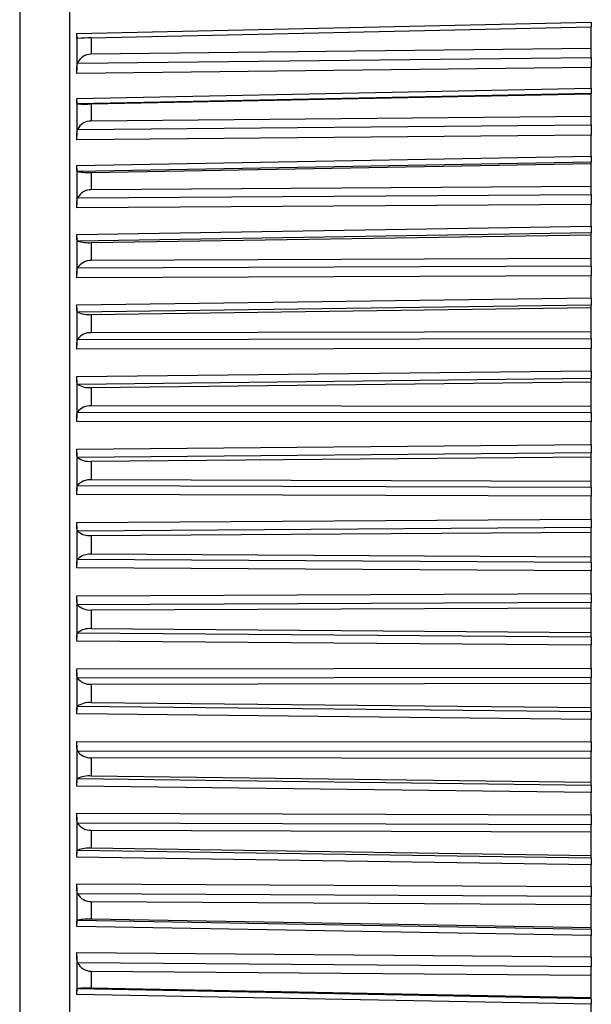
# Model space of a CAD drawing. Header units: millimetres. Extents: x -103 to 103, y 0 to 140.
# Tile 4 of 18: x -103 to -92, y 65 to 85. Entities that reach past the tile are written whole.
import ezdxf

# ---------------------------------------------------------------- set-up
doc = ezdxf.new("R2010")
doc.units = ezdxf.units.MM

msp = doc.modelspace()

# ---------------------------------------------------------------- linework, layer by layer
at = {"color": 7, "linetype": 'Continuous', "lineweight": 25}
for p, q in [((-102.401, 95.034), (-102.401, 52.768)), ((-103.4, 92.999), (-103.4, 54.802)), ((-102.25, 84.454), (-91.9, 84.683)), ((-101.96, 84.37), (-91.9, 84.593)), ((-91.9, 83.976), (-91.9, 84.593)), ((-102.25, 84.399), (-102.25, 83.722)), ((-102.234, 84.355), (-102.236, 84.355)), ((-101.96, 84.37), (-101.96, 84.039)), ((-91.9, 84.154), (-101.96, 84.039)), ((-102.234, 83.859), (-91.9, 83.976)), ((-91.9, 83.77), (-102.25, 83.652)), ((-91.9, 83.359), (-91.9, 83.77)), ((-102.25, 83.151), (-91.9, 83.359)), ((-91.9, 83.247), (-102.234, 83.039)), ((-101.96, 83.039), (-91.9, 83.241)), ((-91.9, 82.618), (-91.9, 83.247)), ((-102.25, 83.092), (-102.25, 82.391)), ((-101.96, 83.039), (-101.96, 82.696)), ((-102.234, 82.526), (-91.9, 82.618)), ((-91.9, 82.787), (-101.96, 82.696)), ((-91.9, 82.413), (-102.25, 82.32)), ((-91.9, 81.989), (-91.9, 82.413)), ((-102.25, 81.803), (-91.9, 81.989)), ((-91.9, 81.866), (-102.234, 81.679)), ((-101.96, 81.663), (-91.9, 81.844)), ((-91.9, 81.218), (-91.9, 81.866)), ((-102.25, 81.741), (-102.25, 81.019)), ((-101.96, 81.663), (-101.96, 81.31)), ((-91.9, 81.377), (-101.96, 81.31)), ((-102.234, 81.15), (-91.9, 81.218)), ((-91.9, 81.015), (-102.25, 80.947)), ((-91.9, 80.58), (-91.9, 81.015)), ((-102.25, 80.416), (-91.9, 80.58)), ((-91.9, 80.445), (-102.234, 80.28)), ((-91.9, 79.782), (-91.9, 80.445)), ((-102.25, 80.351), (-102.25, 79.612)), ((-101.96, 80.249), (-91.9, 80.409)), ((-101.96, 80.249), (-101.96, 79.888)), ((-91.9, 79.93), (-101.96, 79.888)), ((-102.234, 79.74), (-91.9, 79.782)), ((-91.9, 79.583), (-102.25, 79.54)), ((-91.9, 79.138), (-91.9, 79.583)), ((-102.25, 78.997), (-91.9, 79.138)), ((-102.25, 78.93), (-102.25, 78.178)), ((-91.9, 78.993), (-102.234, 78.851)), ((-101.96, 78.804), (-91.9, 78.942)), ((-91.9, 78.317), (-91.9, 78.993)), ((-101.96, 78.804), (-101.96, 78.437)), ((-91.9, 78.454), (-101.96, 78.437)), ((-102.234, 78.3), (-91.9, 78.317)), ((-91.9, 78.122), (-102.25, 78.105)), ((-91.9, 77.671), (-91.9, 78.122)), ((-102.25, 77.554), (-91.9, 77.671)), ((-102.25, 77.485), (-102.25, 76.722)), ((-91.9, 77.515), (-102.234, 77.398)), ((-91.9, 76.831), (-91.9, 77.515)), ((-101.96, 77.336), (-91.9, 77.45)), ((-101.96, 77.336), (-101.96, 76.963)), ((-91.9, 76.955), (-101.96, 76.963)), ((-102.234, 76.839), (-91.9, 76.831)), ((-91.9, 76.641), (-102.25, 76.65)), ((-91.9, 76.185), (-91.9, 76.641)), ((-102.25, 76.092), (-91.9, 76.185)), ((-102.25, 76.022), (-102.25, 75.253)), ((-91.9, 76.02), (-102.234, 75.927)), ((-101.96, 75.85), (-91.9, 75.941)), ((-91.9, 75.33), (-91.9, 76.02)), ((-101.96, 75.85), (-101.96, 75.475)), ((-102.234, 75.364), (-91.9, 75.33)), ((-91.9, 75.442), (-101.96, 75.475)), ((-91.9, 75.147), (-102.25, 75.181)), ((-91.9, 74.688), (-91.9, 75.147)), ((-102.25, 74.62), (-91.9, 74.688)), ((-102.25, 74.549), (-102.25, 73.777)), ((-91.9, 74.515), (-102.234, 74.447)), ((-91.9, 73.823), (-91.9, 74.515)), ((-101.96, 74.356), (-91.9, 74.421)), ((-101.96, 74.356), (-101.96, 73.979)), ((-91.9, 73.921), (-101.96, 73.979)), ((-91.9, 73.647), (-102.25, 73.706)), ((-102.234, 73.882), (-91.9, 73.823)), ((-91.9, 73.188), (-91.9, 73.647)), ((-102.25, 73.145), (-91.9, 73.188)), ((-102.25, 73.072), (-102.25, 72.302)), ((-91.9, 73.007), (-102.234, 72.964)), ((-91.9, 72.316), (-91.9, 73.007)), ((-101.96, 72.859), (-91.9, 72.9)), ((-101.96, 72.859), (-101.96, 72.482)), ((-102.234, 72.4), (-91.9, 72.316)), ((-91.9, 72.401), (-101.96, 72.482)), ((-91.9, 72.148), (-102.25, 72.232)), ((-91.9, 71.69), (-91.9, 72.148)), ((-102.25, 71.673), (-91.9, 71.69)), ((-102.25, 71.6), (-102.25, 70.835)), ((-91.9, 71.503), (-102.234, 71.486)), ((-101.96, 71.367), (-91.9, 71.383)), ((-101.96, 71.367), (-101.96, 70.993)), ((-91.9, 70.816), (-91.9, 71.503)), ((-102.234, 70.925), (-91.9, 70.816)), ((-91.9, 70.887), (-101.96, 70.993)), ((-91.9, 70.657), (-102.25, 70.766)), ((-91.9, 70.204), (-91.9, 70.657)), ((-102.25, 70.212), (-91.9, 70.204)), ((-102.25, 70.139), (-102.25, 69.382)), ((-91.9, 70.011), (-102.234, 70.019)), ((-91.9, 69.332), (-91.9, 70.011)), ((-101.96, 69.887), (-101.96, 69.517)), ((-101.96, 69.887), (-91.9, 69.879)), ((-102.234, 69.465), (-91.9, 69.332)), ((-91.9, 69.388), (-101.96, 69.517)), ((-91.9, 69.183), (-102.25, 69.315)), ((-91.9, 68.736), (-91.9, 69.183)), ((-102.25, 68.769), (-91.9, 68.736)), ((-102.25, 68.696), (-102.25, 67.952)), ((-91.9, 68.538), (-102.234, 68.571)), ((-101.96, 68.427), (-101.96, 68.063)), ((-101.96, 68.427), (-91.9, 68.394)), ((-91.9, 67.87), (-91.9, 68.538)), ((-102.234, 68.026), (-91.9, 67.87)), ((-91.9, 67.911), (-101.96, 68.063)), ((-91.9, 67.731), (-102.25, 67.887)), ((-91.9, 67.292), (-91.9, 67.731)), ((-102.25, 67.351), (-91.9, 67.292)), ((-102.25, 67.279), (-102.25, 66.55)), ((-91.9, 67.091), (-102.234, 67.149)), ((-101.96, 66.994), (-101.96, 66.638)), ((-101.96, 66.994), (-91.9, 66.936)), ((-91.9, 66.437), (-91.9, 67.091)), ((-102.234, 66.616), (-91.9, 66.437)), ((-91.9, 66.464), (-101.96, 66.638)), ((-91.9, 66.309), (-102.25, 66.488)), ((-91.9, 65.881), (-91.9, 66.309)), ((-102.25, 65.965), (-91.9, 65.881)), ((-102.25, 65.893), (-102.25, 65.185)), ((-91.9, 65.677), (-102.234, 65.76)), ((-101.96, 65.594), (-91.9, 65.512)), ((-101.96, 65.594), (-101.96, 65.248)), ((-91.9, 65.041), (-91.9, 65.677)), ((-102.234, 65.242), (-91.9, 65.041)), ((-91.9, 65.052), (-101.96, 65.248)), ((-91.9, 64.925), (-102.25, 65.125)), ((-91.9, 64.509), (-91.9, 64.925))]:
    msp.add_line(p, q, dxfattribs=at)
for centre, radius, start, end in [((-101.941, 81.558), 2.812, 90.3893, 95.9723), ((-101.965, 83.749), 0.291, 89.0611, 157.6218), ((-102.091, 87.355), 4.318, 268.0989, 271.7289), ((-101.97, 82.406), 0.29, 88.2145, 155.5805), ((-102.026, 82.893), 1.232, 260.2659, 273.0301), ((-101.974, 81.019), 0.291, 87.3567, 153.1982), ((-102.014, 80.985), 0.738, 252.6645, 274.1753), ((-101.978, 79.594), 0.294, 86.5168, 150.4358), ((-102.008, 79.345), 0.543, 245.4556, 275.0732), ((-101.983, 78.139), 0.299, 85.7302, 147.2507), ((-102.004, 77.776), 0.443, 238.7554, 275.6705), ((-101.987, 76.657), 0.307, 85.0386, 143.5977), ((-102, 76.233), 0.385, 232.6313, 275.9529), ((-101.991, 75.157), 0.32, 84.4892, 139.4315), ((-101.997, 74.703), 0.349, 227.109, 275.9375), ((-101.995, 73.641), 0.339, 84.133, 134.7104), ((-101.993, 73.183), 0.326, 222.1819, 275.6623), ((-101.999, 72.114), 0.37, 84.0201, 129.4018), ((-101.989, 71.676), 0.311, 217.8229, 275.1757), ((-102.003, 70.576), 0.419, 84.1933, 123.4907), ((-101.984, 70.187), 0.301, 213.9925, 274.529), ((-102.007, 69.019), 0.5, 84.6784, 116.99), ((-101.98, 68.722), 0.295, 210.6462, 273.7711), ((-102.012, 67.414), 0.651, 85.4734, 109.9513), ((-101.975, 67.285), 0.292, 207.7385, 272.9458), ((-102.02, 65.65), 0.99, 86.5393, 102.4731), ((-101.971, 65.884), 0.291, 205.2257, 272.0907), ((-102.048, 62.978), 2.272, 87.7975, 94.7017)]:
    msp.add_arc(centre, radius, start, end, dxfattribs=at)
for points, knots in [([(-91.9, 84.683), (-91.9, 84.674), (-91.9, 84.655), (-91.9, 84.631), (-91.9, 84.612), (-91.9, 84.599), (-91.9, 84.594), (-91.9, 84.593)], [0, 0, 0, 0, 0.224979, 0.44995, 0.67492, 0.89989, 1, 1, 1, 1]), ([(-102.241, 84.356), (-102.243, 84.356), (-102.245, 84.358), (-102.246, 84.361), (-102.247, 84.363), (-102.248, 84.366), (-102.249, 84.37), (-102.249, 84.374), (-102.25, 84.378), (-102.25, 84.383), (-102.25, 84.388), (-102.25, 84.394), (-102.25, 84.4), (-102.25, 84.407), (-102.25, 84.414), (-102.25, 84.421), (-102.25, 84.431), (-102.25, 84.442), (-102.25, 84.454)], [0.0000302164, 0.0000302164, 0.0000302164, 0.0000302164, 0.0000598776, 0.0000598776, 0.0000598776, 0.0000895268, 0.0000895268, 0.0000895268, 0.0001191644, 0.0001191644, 0.0001191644, 0.000148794, 0.000148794, 0.000148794, 0.00017842, 0.00017842, 0.00017842, 0.0002196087, 0.0002196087, 0.0002196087, 0.0002196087]), ([(-102.25, 83.652), (-102.25, 83.662), (-102.25, 83.672), (-102.25, 83.683), (-102.25, 83.693), (-102.25, 83.704), (-102.25, 83.715), (-102.25, 83.726), (-102.25, 83.737), (-102.25, 83.748), (-102.25, 83.758), (-102.249, 83.769), (-102.249, 83.779), (-102.248, 83.79), (-102.247, 83.799), (-102.246, 83.809), (-102.245, 83.818), (-102.243, 83.827), (-102.241, 83.835), (-102.239, 83.844), (-102.237, 83.852), (-102.234, 83.859)], [0, 0, 0, 0, 0.0000330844, 0.0000330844, 0.0000330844, 0.0000661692, 0.0000661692, 0.0000661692, 0.0000989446, 0.0000989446, 0.0000989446, 0.0001308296, 0.0001308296, 0.0001308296, 0.000161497, 0.000161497, 0.000161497, 0.0001901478, 0.0001901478, 0.0001901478, 0.0002195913, 0.0002195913, 0.0002195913, 0.0002195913]), ([(-91.9, 83.976), (-91.9, 83.967), (-91.9, 83.957), (-91.9, 83.947), (-91.9, 83.937), (-91.9, 83.927), (-91.9, 83.916), (-91.9, 83.906), (-91.9, 83.895), (-91.9, 83.884), (-91.9, 83.873), (-91.9, 83.862), (-91.9, 83.851), (-91.9, 83.845), (-91.9, 83.84), (-91.9, 83.834), (-91.9, 83.823), (-91.9, 83.812), (-91.9, 83.801), (-91.9, 83.791), (-91.9, 83.78), (-91.9, 83.77)], [0, 0, 0, 0, 0.0000332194, 0.0000332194, 0.0000332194, 0.0000664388, 0.0000664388, 0.0000664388, 0.0000996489, 0.0000996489, 0.0000996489, 0.000132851, 0.000132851, 0.000132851, 0.0001493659, 0.0001493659, 0.0001493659, 0.0001828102, 0.0001828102, 0.0001828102, 0.0002172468, 0.0002172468, 0.0002172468, 0.0002172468]), ([(-91.9, 83.359), (-91.9, 83.349), (-91.9, 83.34), (-91.9, 83.331), (-91.9, 83.322), (-91.9, 83.313), (-91.9, 83.305), (-91.9, 83.298), (-91.9, 83.29), (-91.9, 83.284), (-91.9, 83.278), (-91.9, 83.272), (-91.9, 83.267), (-91.9, 83.265), (-91.9, 83.263), (-91.9, 83.261), (-91.9, 83.257), (-91.9, 83.253), (-91.9, 83.251), (-91.9, 83.249), (-91.9, 83.248), (-91.9, 83.247)], [0, 0, 0, 0, 0.0000331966, 0.0000331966, 0.0000331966, 0.0000663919, 0.0000663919, 0.0000663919, 0.0000995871, 0.0000995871, 0.0000995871, 0.0001327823, 0.0001327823, 0.0001327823, 0.0001492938, 0.0001492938, 0.0001492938, 0.0001827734, 0.0001827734, 0.0001827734, 0.0002172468, 0.0002172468, 0.0002172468, 0.0002172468]), ([(-102.234, 83.039), (-102.237, 83.039), (-102.239, 83.04), (-102.241, 83.042), (-102.243, 83.043), (-102.245, 83.046), (-102.246, 83.049), (-102.247, 83.052), (-102.248, 83.056), (-102.249, 83.06), (-102.249, 83.064), (-102.25, 83.07), (-102.25, 83.075), (-102.25, 83.081), (-102.25, 83.087), (-102.25, 83.094), (-102.25, 83.101), (-102.25, 83.108), (-102.25, 83.116), (-102.25, 83.127), (-102.25, 83.139), (-102.25, 83.151)], [0, 0, 0, 0, 0.0000302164, 0.0000302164, 0.0000302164, 0.0000598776, 0.0000598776, 0.0000598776, 0.0000895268, 0.0000895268, 0.0000895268, 0.0001191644, 0.0001191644, 0.0001191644, 0.000148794, 0.000148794, 0.000148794, 0.00017842, 0.00017842, 0.00017842, 0.0002196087, 0.0002196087, 0.0002196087, 0.0002196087]), ([(-91.9, 82.618), (-91.9, 82.61), (-91.9, 82.6), (-91.9, 82.591), (-91.9, 82.581), (-91.9, 82.571), (-91.9, 82.561), (-91.9, 82.55), (-91.9, 82.539), (-91.9, 82.528), (-91.9, 82.518), (-91.9, 82.507), (-91.9, 82.495), (-91.9, 82.49), (-91.9, 82.484), (-91.9, 82.479), (-91.9, 82.468), (-91.9, 82.457), (-91.9, 82.446), (-91.9, 82.435), (-91.9, 82.424), (-91.9, 82.413)], [0, 0, 0, 0, 0.0000332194, 0.0000332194, 0.0000332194, 0.0000664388, 0.0000664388, 0.0000664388, 0.0000996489, 0.0000996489, 0.0000996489, 0.000132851, 0.000132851, 0.000132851, 0.0001493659, 0.0001493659, 0.0001493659, 0.0001828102, 0.0001828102, 0.0001828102, 0.0002172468, 0.0002172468, 0.0002172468, 0.0002172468]), ([(-102.25, 82.32), (-102.25, 82.33), (-102.25, 82.341), (-102.25, 82.352), (-102.25, 82.362), (-102.25, 82.373), (-102.25, 82.384), (-102.25, 82.395), (-102.25, 82.406), (-102.25, 82.417), (-102.25, 82.428), (-102.249, 82.438), (-102.249, 82.448), (-102.248, 82.458), (-102.247, 82.468), (-102.246, 82.477), (-102.245, 82.486), (-102.243, 82.495), (-102.241, 82.503), (-102.239, 82.511), (-102.237, 82.519), (-102.234, 82.526)], [0, 0, 0, 0, 0.0000330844, 0.0000330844, 0.0000330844, 0.0000661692, 0.0000661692, 0.0000661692, 0.0000989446, 0.0000989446, 0.0000989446, 0.0001308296, 0.0001308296, 0.0001308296, 0.000161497, 0.000161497, 0.000161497, 0.0001901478, 0.0001901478, 0.0001901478, 0.0002195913, 0.0002195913, 0.0002195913, 0.0002195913]), ([(-91.9, 81.989), (-91.9, 81.979), (-91.9, 81.969), (-91.9, 81.96), (-91.9, 81.95), (-91.9, 81.941), (-91.9, 81.933), (-91.9, 81.925), (-91.9, 81.917), (-91.9, 81.91), (-91.9, 81.903), (-91.9, 81.897), (-91.9, 81.891), (-91.9, 81.888), (-91.9, 81.886), (-91.9, 81.883), (-91.9, 81.879), (-91.9, 81.875), (-91.9, 81.872), (-91.9, 81.869), (-91.9, 81.867), (-91.9, 81.866)], [0, 0, 0, 0, 0.0000331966, 0.0000331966, 0.0000331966, 0.0000663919, 0.0000663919, 0.0000663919, 0.0000995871, 0.0000995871, 0.0000995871, 0.0001327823, 0.0001327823, 0.0001327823, 0.0001492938, 0.0001492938, 0.0001492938, 0.0001827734, 0.0001827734, 0.0001827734, 0.0002172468, 0.0002172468, 0.0002172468, 0.0002172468]), ([(-102.234, 81.679), (-102.237, 81.68), (-102.239, 81.681), (-102.241, 81.683), (-102.243, 81.686), (-102.245, 81.689), (-102.246, 81.692), (-102.247, 81.696), (-102.248, 81.701), (-102.249, 81.706), (-102.249, 81.711), (-102.25, 81.716), (-102.25, 81.723), (-102.25, 81.729), (-102.25, 81.736), (-102.25, 81.743), (-102.25, 81.75), (-102.25, 81.758), (-102.25, 81.766), (-102.25, 81.778), (-102.25, 81.79), (-102.25, 81.803)], [0, 0, 0, 0, 0.0000302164, 0.0000302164, 0.0000302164, 0.0000598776, 0.0000598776, 0.0000598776, 0.0000895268, 0.0000895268, 0.0000895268, 0.0001191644, 0.0001191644, 0.0001191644, 0.000148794, 0.000148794, 0.000148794, 0.00017842, 0.00017842, 0.00017842, 0.0002196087, 0.0002196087, 0.0002196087, 0.0002196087]), ([(-102.25, 80.947), (-102.25, 80.958), (-102.25, 80.968), (-102.25, 80.979), (-102.25, 80.99), (-102.25, 81.001), (-102.25, 81.012), (-102.25, 81.023), (-102.25, 81.034), (-102.25, 81.045), (-102.25, 81.055), (-102.249, 81.066), (-102.249, 81.076), (-102.248, 81.086), (-102.247, 81.095), (-102.246, 81.104), (-102.245, 81.112), (-102.243, 81.121), (-102.241, 81.128), (-102.239, 81.136), (-102.237, 81.144), (-102.234, 81.15)], [0, 0, 0, 0, 0.0000330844, 0.0000330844, 0.0000330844, 0.0000661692, 0.0000661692, 0.0000661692, 0.0000989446, 0.0000989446, 0.0000989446, 0.0001308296, 0.0001308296, 0.0001308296, 0.000161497, 0.000161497, 0.000161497, 0.0001901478, 0.0001901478, 0.0001901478, 0.0002195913, 0.0002195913, 0.0002195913, 0.0002195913]), ([(-91.9, 80.58), (-91.9, 80.57), (-91.9, 80.559), (-91.9, 80.549), (-91.9, 80.54), (-91.9, 80.53), (-91.9, 80.521), (-91.9, 80.513), (-91.9, 80.504), (-91.9, 80.497), (-91.9, 80.489), (-91.9, 80.482), (-91.9, 80.476), (-91.9, 80.473), (-91.9, 80.47), (-91.9, 80.467), (-91.9, 80.462), (-91.9, 80.457), (-91.9, 80.454), (-91.9, 80.45), (-91.9, 80.447), (-91.9, 80.445)], [0, 0, 0, 0, 0.0000331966, 0.0000331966, 0.0000331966, 0.0000663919, 0.0000663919, 0.0000663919, 0.0000995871, 0.0000995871, 0.0000995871, 0.0001327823, 0.0001327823, 0.0001327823, 0.0001492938, 0.0001492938, 0.0001492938, 0.0001827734, 0.0001827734, 0.0001827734, 0.0002172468, 0.0002172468, 0.0002172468, 0.0002172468]), ([(-102.234, 80.28), (-102.237, 80.282), (-102.239, 80.284), (-102.241, 80.287), (-102.243, 80.29), (-102.245, 80.294), (-102.246, 80.298), (-102.247, 80.302), (-102.248, 80.307), (-102.249, 80.313), (-102.249, 80.319), (-102.25, 80.325), (-102.25, 80.332), (-102.25, 80.338), (-102.25, 80.346), (-102.25, 80.354), (-102.25, 80.361), (-102.25, 80.37), (-102.25, 80.378), (-102.25, 80.39), (-102.25, 80.403), (-102.25, 80.416)], [0, 0, 0, 0, 0.0000302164, 0.0000302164, 0.0000302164, 0.0000598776, 0.0000598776, 0.0000598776, 0.0000895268, 0.0000895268, 0.0000895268, 0.0001191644, 0.0001191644, 0.0001191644, 0.000148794, 0.000148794, 0.000148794, 0.00017842, 0.00017842, 0.00017842, 0.0002196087, 0.0002196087, 0.0002196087, 0.0002196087]), ([(-102.25, 79.54), (-102.25, 79.55), (-102.25, 79.561), (-102.25, 79.572), (-102.25, 79.583), (-102.25, 79.594), (-102.25, 79.605), (-102.25, 79.616), (-102.25, 79.627), (-102.25, 79.638), (-102.25, 79.648), (-102.249, 79.658), (-102.249, 79.668), (-102.248, 79.678), (-102.247, 79.687), (-102.246, 79.696), (-102.245, 79.704), (-102.243, 79.711), (-102.241, 79.719), (-102.239, 79.726), (-102.237, 79.733), (-102.234, 79.74)], [0, 0, 0, 0, 0.0000330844, 0.0000330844, 0.0000330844, 0.0000661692, 0.0000661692, 0.0000661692, 0.0000989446, 0.0000989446, 0.0000989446, 0.0001308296, 0.0001308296, 0.0001308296, 0.000161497, 0.000161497, 0.000161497, 0.0001901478, 0.0001901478, 0.0001901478, 0.0002195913, 0.0002195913, 0.0002195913, 0.0002195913]), ([(-91.9, 79.782), (-91.9, 79.774), (-91.9, 79.766), (-91.9, 79.757), (-91.9, 79.748), (-91.9, 79.739), (-91.9, 79.729), (-91.9, 79.719), (-91.9, 79.709), (-91.9, 79.699), (-91.9, 79.688), (-91.9, 79.677), (-91.9, 79.666), (-91.9, 79.661), (-91.9, 79.655), (-91.9, 79.65), (-91.9, 79.639), (-91.9, 79.628), (-91.9, 79.616), (-91.9, 79.605), (-91.9, 79.594), (-91.9, 79.583)], [0, 0, 0, 0, 0.0000332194, 0.0000332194, 0.0000332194, 0.0000664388, 0.0000664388, 0.0000664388, 0.0000996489, 0.0000996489, 0.0000996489, 0.000132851, 0.000132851, 0.000132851, 0.0001493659, 0.0001493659, 0.0001493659, 0.0001828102, 0.0001828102, 0.0001828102, 0.0002172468, 0.0002172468, 0.0002172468, 0.0002172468]), ([(-102.234, 78.851), (-102.237, 78.853), (-102.239, 78.856), (-102.241, 78.86), (-102.243, 78.863), (-102.245, 78.868), (-102.246, 78.873), (-102.247, 78.878), (-102.248, 78.883), (-102.249, 78.889), (-102.249, 78.896), (-102.25, 78.902), (-102.25, 78.91), (-102.25, 78.917), (-102.25, 78.925), (-102.25, 78.933), (-102.25, 78.941), (-102.25, 78.95), (-102.25, 78.958), (-102.25, 78.971), (-102.25, 78.984), (-102.25, 78.997)], [0, 0, 0, 0, 0.0000302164, 0.0000302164, 0.0000302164, 0.0000598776, 0.0000598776, 0.0000598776, 0.0000895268, 0.0000895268, 0.0000895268, 0.0001191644, 0.0001191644, 0.0001191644, 0.000148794, 0.000148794, 0.000148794, 0.00017842, 0.00017842, 0.00017842, 0.0002196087, 0.0002196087, 0.0002196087, 0.0002196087]), ([(-102.25, 78.105), (-102.25, 78.116), (-102.25, 78.127), (-102.25, 78.138), (-102.25, 78.149), (-102.25, 78.16), (-102.25, 78.171), (-102.25, 78.182), (-102.25, 78.192), (-102.25, 78.203), (-102.25, 78.213), (-102.249, 78.223), (-102.249, 78.233), (-102.248, 78.242), (-102.247, 78.251), (-102.246, 78.259), (-102.245, 78.267), (-102.243, 78.274), (-102.241, 78.281), (-102.239, 78.288), (-102.237, 78.294), (-102.234, 78.3)], [0, 0, 0, 0, 0.0000330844, 0.0000330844, 0.0000330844, 0.0000661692, 0.0000661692, 0.0000661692, 0.0000989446, 0.0000989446, 0.0000989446, 0.0001308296, 0.0001308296, 0.0001308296, 0.000161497, 0.000161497, 0.000161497, 0.0001901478, 0.0001901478, 0.0001901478, 0.0002195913, 0.0002195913, 0.0002195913, 0.0002195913]), ([(-91.9, 78.317), (-91.9, 78.31), (-91.9, 78.302), (-91.9, 78.294), (-91.9, 78.286), (-91.9, 78.277), (-91.9, 78.267), (-91.9, 78.258), (-91.9, 78.248), (-91.9, 78.238), (-91.9, 78.228), (-91.9, 78.217), (-91.9, 78.206), (-91.9, 78.201), (-91.9, 78.195), (-91.9, 78.19), (-91.9, 78.179), (-91.9, 78.168), (-91.9, 78.157), (-91.9, 78.145), (-91.9, 78.134), (-91.9, 78.122)], [0, 0, 0, 0, 0.0000332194, 0.0000332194, 0.0000332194, 0.0000664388, 0.0000664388, 0.0000664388, 0.0000996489, 0.0000996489, 0.0000996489, 0.000132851, 0.000132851, 0.000132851, 0.0001493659, 0.0001493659, 0.0001493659, 0.0001828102, 0.0001828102, 0.0001828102, 0.0002172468, 0.0002172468, 0.0002172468, 0.0002172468]), ([(-91.9, 77.671), (-91.9, 77.66), (-91.9, 77.649), (-91.9, 77.639), (-91.9, 77.628), (-91.9, 77.618), (-91.9, 77.609), (-91.9, 77.599), (-91.9, 77.59), (-91.9, 77.581), (-91.9, 77.572), (-91.9, 77.564), (-91.9, 77.557), (-91.9, 77.553), (-91.9, 77.55), (-91.9, 77.546), (-91.9, 77.54), (-91.9, 77.534), (-91.9, 77.529), (-91.9, 77.523), (-91.9, 77.519), (-91.9, 77.515)], [0, 0, 0, 0, 0.0000331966, 0.0000331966, 0.0000331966, 0.0000663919, 0.0000663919, 0.0000663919, 0.0000995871, 0.0000995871, 0.0000995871, 0.0001327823, 0.0001327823, 0.0001327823, 0.0001492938, 0.0001492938, 0.0001492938, 0.0001827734, 0.0001827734, 0.0001827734, 0.0002172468, 0.0002172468, 0.0002172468, 0.0002172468]), ([(-102.234, 77.398), (-102.237, 77.401), (-102.239, 77.404), (-102.241, 77.408), (-102.243, 77.413), (-102.245, 77.417), (-102.246, 77.423), (-102.247, 77.429), (-102.248, 77.435), (-102.249, 77.441), (-102.249, 77.448), (-102.25, 77.455), (-102.25, 77.463), (-102.25, 77.471), (-102.25, 77.479), (-102.25, 77.487), (-102.25, 77.496), (-102.25, 77.505), (-102.25, 77.514), (-102.25, 77.527), (-102.25, 77.54), (-102.25, 77.554)], [0, 0, 0, 0, 0.0000302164, 0.0000302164, 0.0000302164, 0.0000598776, 0.0000598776, 0.0000598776, 0.0000895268, 0.0000895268, 0.0000895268, 0.0001191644, 0.0001191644, 0.0001191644, 0.000148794, 0.000148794, 0.000148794, 0.00017842, 0.00017842, 0.00017842, 0.0002196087, 0.0002196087, 0.0002196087, 0.0002196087]), ([(-102.25, 76.65), (-102.25, 76.661), (-102.25, 76.672), (-102.25, 76.683), (-102.25, 76.694), (-102.25, 76.705), (-102.25, 76.716), (-102.25, 76.726), (-102.25, 76.737), (-102.25, 76.747), (-102.25, 76.757), (-102.249, 76.767), (-102.249, 76.776), (-102.248, 76.785), (-102.247, 76.793), (-102.246, 76.801), (-102.245, 76.808), (-102.243, 76.815), (-102.241, 76.822), (-102.239, 76.828), (-102.237, 76.834), (-102.234, 76.839)], [0, 0, 0, 0, 0.0000330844, 0.0000330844, 0.0000330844, 0.0000661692, 0.0000661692, 0.0000661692, 0.0000989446, 0.0000989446, 0.0000989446, 0.0001308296, 0.0001308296, 0.0001308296, 0.000161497, 0.000161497, 0.000161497, 0.0001901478, 0.0001901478, 0.0001901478, 0.0002195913, 0.0002195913, 0.0002195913, 0.0002195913]), ([(-91.9, 76.831), (-91.9, 76.824), (-91.9, 76.817), (-91.9, 76.81), (-91.9, 76.802), (-91.9, 76.793), (-91.9, 76.784), (-91.9, 76.775), (-91.9, 76.766), (-91.9, 76.756), (-91.9, 76.746), (-91.9, 76.736), (-91.9, 76.725), (-91.9, 76.72), (-91.9, 76.714), (-91.9, 76.709), (-91.9, 76.698), (-91.9, 76.687), (-91.9, 76.676), (-91.9, 76.664), (-91.9, 76.653), (-91.9, 76.641)], [0, 0, 0, 0, 0.0000332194, 0.0000332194, 0.0000332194, 0.0000664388, 0.0000664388, 0.0000664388, 0.0000996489, 0.0000996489, 0.0000996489, 0.000132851, 0.000132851, 0.000132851, 0.0001493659, 0.0001493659, 0.0001493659, 0.0001828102, 0.0001828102, 0.0001828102, 0.0002172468, 0.0002172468, 0.0002172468, 0.0002172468]), ([(-102.234, 75.927), (-102.237, 75.931), (-102.239, 75.935), (-102.241, 75.94), (-102.243, 75.945), (-102.245, 75.95), (-102.246, 75.956), (-102.247, 75.962), (-102.248, 75.969), (-102.249, 75.976), (-102.249, 75.983), (-102.25, 75.991), (-102.25, 75.999), (-102.25, 76.007), (-102.25, 76.016), (-102.25, 76.025), (-102.25, 76.033), (-102.25, 76.043), (-102.25, 76.052), (-102.25, 76.065), (-102.25, 76.079), (-102.25, 76.092)], [0, 0, 0, 0, 0.0000302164, 0.0000302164, 0.0000302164, 0.0000598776, 0.0000598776, 0.0000598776, 0.0000895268, 0.0000895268, 0.0000895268, 0.0001191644, 0.0001191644, 0.0001191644, 0.000148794, 0.000148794, 0.000148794, 0.00017842, 0.00017842, 0.00017842, 0.0002196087, 0.0002196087, 0.0002196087, 0.0002196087]), ([(-91.9, 76.185), (-91.9, 76.174), (-91.9, 76.163), (-91.9, 76.153), (-91.9, 76.142), (-91.9, 76.131), (-91.9, 76.121), (-91.9, 76.111), (-91.9, 76.102), (-91.9, 76.093), (-91.9, 76.084), (-91.9, 76.075), (-91.9, 76.067), (-91.9, 76.063), (-91.9, 76.059), (-91.9, 76.056), (-91.9, 76.048), (-91.9, 76.042), (-91.9, 76.036), (-91.9, 76.03), (-91.9, 76.025), (-91.9, 76.02)], [0, 0, 0, 0, 0.0000331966, 0.0000331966, 0.0000331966, 0.0000663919, 0.0000663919, 0.0000663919, 0.0000995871, 0.0000995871, 0.0000995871, 0.0001327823, 0.0001327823, 0.0001327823, 0.0001492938, 0.0001492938, 0.0001492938, 0.0001827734, 0.0001827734, 0.0001827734, 0.0002172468, 0.0002172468, 0.0002172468, 0.0002172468]), ([(-102.25, 75.181), (-102.25, 75.192), (-102.25, 75.203), (-102.25, 75.214), (-102.25, 75.225), (-102.25, 75.236), (-102.25, 75.247), (-102.25, 75.257), (-102.25, 75.267), (-102.25, 75.277), (-102.25, 75.287), (-102.249, 75.296), (-102.249, 75.305), (-102.248, 75.313), (-102.247, 75.321), (-102.246, 75.329), (-102.245, 75.336), (-102.243, 75.342), (-102.241, 75.348), (-102.239, 75.354), (-102.237, 75.36), (-102.234, 75.364)], [0, 0, 0, 0, 0.0000330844, 0.0000330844, 0.0000330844, 0.0000661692, 0.0000661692, 0.0000661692, 0.0000989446, 0.0000989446, 0.0000989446, 0.0001308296, 0.0001308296, 0.0001308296, 0.000161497, 0.000161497, 0.000161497, 0.0001901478, 0.0001901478, 0.0001901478, 0.0002195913, 0.0002195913, 0.0002195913, 0.0002195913]), ([(-91.9, 75.33), (-91.9, 75.325), (-91.9, 75.318), (-91.9, 75.311), (-91.9, 75.304), (-91.9, 75.296), (-91.9, 75.287), (-91.9, 75.279), (-91.9, 75.27), (-91.9, 75.26), (-91.9, 75.251), (-91.9, 75.241), (-91.9, 75.23), (-91.9, 75.225), (-91.9, 75.22), (-91.9, 75.214), (-91.9, 75.204), (-91.9, 75.193), (-91.9, 75.182), (-91.9, 75.17), (-91.9, 75.159), (-91.9, 75.147)], [0, 0, 0, 0, 0.0000332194, 0.0000332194, 0.0000332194, 0.0000664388, 0.0000664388, 0.0000664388, 0.0000996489, 0.0000996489, 0.0000996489, 0.000132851, 0.000132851, 0.000132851, 0.0001493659, 0.0001493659, 0.0001493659, 0.0001828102, 0.0001828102, 0.0001828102, 0.0002172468, 0.0002172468, 0.0002172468, 0.0002172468]), ([(-91.9, 74.688), (-91.9, 74.677), (-91.9, 74.666), (-91.9, 74.655), (-91.9, 74.645), (-91.9, 74.634), (-91.9, 74.624), (-91.9, 74.613), (-91.9, 74.603), (-91.9, 74.594), (-91.9, 74.584), (-91.9, 74.575), (-91.9, 74.567), (-91.9, 74.562), (-91.9, 74.558), (-91.9, 74.554), (-91.9, 74.547), (-91.9, 74.539), (-91.9, 74.533), (-91.9, 74.526), (-91.9, 74.52), (-91.9, 74.515)], [0, 0, 0, 0, 0.0000331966, 0.0000331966, 0.0000331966, 0.0000663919, 0.0000663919, 0.0000663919, 0.0000995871, 0.0000995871, 0.0000995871, 0.0001327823, 0.0001327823, 0.0001327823, 0.0001492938, 0.0001492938, 0.0001492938, 0.0001827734, 0.0001827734, 0.0001827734, 0.0002172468, 0.0002172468, 0.0002172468, 0.0002172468]), ([(-102.234, 74.447), (-102.237, 74.451), (-102.239, 74.456), (-102.241, 74.461), (-102.243, 74.467), (-102.245, 74.473), (-102.246, 74.479), (-102.247, 74.486), (-102.248, 74.493), (-102.249, 74.501), (-102.249, 74.508), (-102.25, 74.516), (-102.25, 74.525), (-102.25, 74.533), (-102.25, 74.542), (-102.25, 74.551), (-102.25, 74.561), (-102.25, 74.57), (-102.25, 74.58), (-102.25, 74.593), (-102.25, 74.607), (-102.25, 74.62)], [0, 0, 0, 0, 0.0000302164, 0.0000302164, 0.0000302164, 0.0000598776, 0.0000598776, 0.0000598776, 0.0000895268, 0.0000895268, 0.0000895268, 0.0001191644, 0.0001191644, 0.0001191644, 0.000148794, 0.000148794, 0.000148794, 0.00017842, 0.00017842, 0.00017842, 0.0002196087, 0.0002196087, 0.0002196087, 0.0002196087]), ([(-102.25, 73.706), (-102.25, 73.717), (-102.25, 73.728), (-102.25, 73.739), (-102.25, 73.75), (-102.25, 73.761), (-102.25, 73.771), (-102.25, 73.781), (-102.25, 73.791), (-102.25, 73.801), (-102.25, 73.81), (-102.249, 73.819), (-102.249, 73.827), (-102.248, 73.835), (-102.247, 73.843), (-102.246, 73.85), (-102.245, 73.856), (-102.243, 73.862), (-102.241, 73.868), (-102.239, 73.873), (-102.237, 73.878), (-102.234, 73.882)], [0, 0, 0, 0, 0.0000330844, 0.0000330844, 0.0000330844, 0.0000661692, 0.0000661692, 0.0000661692, 0.0000989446, 0.0000989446, 0.0000989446, 0.0001308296, 0.0001308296, 0.0001308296, 0.000161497, 0.000161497, 0.000161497, 0.0001901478, 0.0001901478, 0.0001901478, 0.0002195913, 0.0002195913, 0.0002195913, 0.0002195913]), ([(-91.9, 73.823), (-91.9, 73.818), (-91.9, 73.812), (-91.9, 73.805), (-91.9, 73.799), (-91.9, 73.791), (-91.9, 73.783), (-91.9, 73.775), (-91.9, 73.767), (-91.9, 73.758), (-91.9, 73.749), (-91.9, 73.739), (-91.9, 73.729), (-91.9, 73.724), (-91.9, 73.719), (-91.9, 73.714), (-91.9, 73.703), (-91.9, 73.692), (-91.9, 73.681), (-91.9, 73.67), (-91.9, 73.658), (-91.9, 73.647)], [0, 0, 0, 0, 0.0000332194, 0.0000332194, 0.0000332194, 0.0000664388, 0.0000664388, 0.0000664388, 0.0000996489, 0.0000996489, 0.0000996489, 0.000132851, 0.000132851, 0.000132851, 0.0001493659, 0.0001493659, 0.0001493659, 0.0001828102, 0.0001828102, 0.0001828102, 0.0002172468, 0.0002172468, 0.0002172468, 0.0002172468]), ([(-102.234, 72.964), (-102.237, 72.969), (-102.239, 72.974), (-102.241, 72.98), (-102.243, 72.986), (-102.245, 72.993), (-102.246, 73), (-102.247, 73.007), (-102.248, 73.014), (-102.249, 73.022), (-102.249, 73.03), (-102.25, 73.039), (-102.25, 73.048), (-102.25, 73.057), (-102.25, 73.066), (-102.25, 73.075), (-102.25, 73.085), (-102.25, 73.094), (-102.25, 73.104), (-102.25, 73.117), (-102.25, 73.131), (-102.25, 73.145)], [0, 0, 0, 0, 0.0000302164, 0.0000302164, 0.0000302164, 0.0000598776, 0.0000598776, 0.0000598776, 0.0000895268, 0.0000895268, 0.0000895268, 0.0001191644, 0.0001191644, 0.0001191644, 0.000148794, 0.000148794, 0.000148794, 0.00017842, 0.00017842, 0.00017842, 0.0002196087, 0.0002196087, 0.0002196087, 0.0002196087]), ([(-91.9, 73.188), (-91.9, 73.177), (-91.9, 73.165), (-91.9, 73.154), (-91.9, 73.144), (-91.9, 73.133), (-91.9, 73.122), (-91.9, 73.111), (-91.9, 73.101), (-91.9, 73.091), (-91.9, 73.081), (-91.9, 73.072), (-91.9, 73.063), (-91.9, 73.058), (-91.9, 73.054), (-91.9, 73.05), (-91.9, 73.042), (-91.9, 73.034), (-91.9, 73.027), (-91.9, 73.019), (-91.9, 73.013), (-91.9, 73.007)], [0, 0, 0, 0, 0.0000331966, 0.0000331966, 0.0000331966, 0.0000663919, 0.0000663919, 0.0000663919, 0.0000995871, 0.0000995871, 0.0000995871, 0.0001327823, 0.0001327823, 0.0001327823, 0.0001492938, 0.0001492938, 0.0001492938, 0.0001827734, 0.0001827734, 0.0001827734, 0.0002172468, 0.0002172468, 0.0002172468, 0.0002172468]), ([(-102.25, 72.232), (-102.25, 72.243), (-102.25, 72.254), (-102.25, 72.265), (-102.25, 72.275), (-102.25, 72.286), (-102.25, 72.296), (-102.25, 72.306), (-102.25, 72.316), (-102.25, 72.325), (-102.25, 72.334), (-102.249, 72.342), (-102.249, 72.35), (-102.248, 72.358), (-102.247, 72.365), (-102.246, 72.371), (-102.245, 72.377), (-102.243, 72.382), (-102.241, 72.387), (-102.239, 72.392), (-102.237, 72.396), (-102.234, 72.4)], [0, 0, 0, 0, 0.0000330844, 0.0000330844, 0.0000330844, 0.0000661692, 0.0000661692, 0.0000661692, 0.0000989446, 0.0000989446, 0.0000989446, 0.0001308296, 0.0001308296, 0.0001308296, 0.000161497, 0.000161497, 0.000161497, 0.0001901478, 0.0001901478, 0.0001901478, 0.0002195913, 0.0002195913, 0.0002195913, 0.0002195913]), ([(-91.9, 72.316), (-91.9, 72.311), (-91.9, 72.306), (-91.9, 72.3), (-91.9, 72.294), (-91.9, 72.288), (-91.9, 72.28), (-91.9, 72.273), (-91.9, 72.265), (-91.9, 72.256), (-91.9, 72.247), (-91.9, 72.238), (-91.9, 72.228), (-91.9, 72.223), (-91.9, 72.218), (-91.9, 72.213), (-91.9, 72.203), (-91.9, 72.193), (-91.9, 72.182), (-91.9, 72.171), (-91.9, 72.159), (-91.9, 72.148)], [0, 0, 0, 0, 0.0000332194, 0.0000332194, 0.0000332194, 0.0000664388, 0.0000664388, 0.0000664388, 0.0000996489, 0.0000996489, 0.0000996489, 0.000132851, 0.000132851, 0.000132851, 0.0001493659, 0.0001493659, 0.0001493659, 0.0001828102, 0.0001828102, 0.0001828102, 0.0002172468, 0.0002172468, 0.0002172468, 0.0002172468]), ([(-102.234, 71.486), (-102.237, 71.491), (-102.239, 71.497), (-102.241, 71.503), (-102.243, 71.51), (-102.245, 71.517), (-102.246, 71.524), (-102.247, 71.532), (-102.248, 71.54), (-102.249, 71.548), (-102.249, 71.557), (-102.25, 71.566), (-102.25, 71.575), (-102.25, 71.584), (-102.25, 71.593), (-102.25, 71.603), (-102.25, 71.612), (-102.25, 71.622), (-102.25, 71.632), (-102.25, 71.646), (-102.25, 71.66), (-102.25, 71.673)], [0, 0, 0, 0, 0.0000302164, 0.0000302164, 0.0000302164, 0.0000598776, 0.0000598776, 0.0000598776, 0.0000895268, 0.0000895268, 0.0000895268, 0.0001191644, 0.0001191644, 0.0001191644, 0.000148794, 0.000148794, 0.000148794, 0.00017842, 0.00017842, 0.00017842, 0.0002196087, 0.0002196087, 0.0002196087, 0.0002196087]), ([(-91.9, 71.69), (-91.9, 71.679), (-91.9, 71.668), (-91.9, 71.657), (-91.9, 71.646), (-91.9, 71.635), (-91.9, 71.624), (-91.9, 71.614), (-91.9, 71.603), (-91.9, 71.593), (-91.9, 71.583), (-91.9, 71.573), (-91.9, 71.563), (-91.9, 71.559), (-91.9, 71.554), (-91.9, 71.55), (-91.9, 71.541), (-91.9, 71.532), (-91.9, 71.525), (-91.9, 71.517), (-91.9, 71.51), (-91.9, 71.503)], [0, 0, 0, 0, 0.0000331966, 0.0000331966, 0.0000331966, 0.0000663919, 0.0000663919, 0.0000663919, 0.0000995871, 0.0000995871, 0.0000995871, 0.0001327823, 0.0001327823, 0.0001327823, 0.0001492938, 0.0001492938, 0.0001492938, 0.0001827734, 0.0001827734, 0.0001827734, 0.0002172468, 0.0002172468, 0.0002172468, 0.0002172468]), ([(-102.25, 70.766), (-102.25, 70.777), (-102.25, 70.788), (-102.25, 70.798), (-102.25, 70.809), (-102.25, 70.819), (-102.25, 70.829), (-102.25, 70.838), (-102.25, 70.848), (-102.25, 70.857), (-102.25, 70.865), (-102.249, 70.873), (-102.249, 70.88), (-102.248, 70.887), (-102.247, 70.894), (-102.246, 70.9), (-102.245, 70.905), (-102.243, 70.91), (-102.241, 70.914), (-102.239, 70.919), (-102.237, 70.922), (-102.234, 70.925)], [0, 0, 0, 0, 0.0000330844, 0.0000330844, 0.0000330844, 0.0000661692, 0.0000661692, 0.0000661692, 0.0000989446, 0.0000989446, 0.0000989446, 0.0001308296, 0.0001308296, 0.0001308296, 0.000161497, 0.000161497, 0.000161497, 0.0001901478, 0.0001901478, 0.0001901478, 0.0002195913, 0.0002195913, 0.0002195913, 0.0002195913]), ([(-91.9, 70.816), (-91.9, 70.813), (-91.9, 70.808), (-91.9, 70.803), (-91.9, 70.798), (-91.9, 70.792), (-91.9, 70.785), (-91.9, 70.778), (-91.9, 70.77), (-91.9, 70.762), (-91.9, 70.754), (-91.9, 70.745), (-91.9, 70.736), (-91.9, 70.731), (-91.9, 70.726), (-91.9, 70.722), (-91.9, 70.712), (-91.9, 70.701), (-91.9, 70.691), (-91.9, 70.68), (-91.9, 70.669), (-91.9, 70.657)], [0, 0, 0, 0, 0.0000332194, 0.0000332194, 0.0000332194, 0.0000664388, 0.0000664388, 0.0000664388, 0.0000996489, 0.0000996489, 0.0000996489, 0.000132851, 0.000132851, 0.000132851, 0.0001493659, 0.0001493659, 0.0001493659, 0.0001828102, 0.0001828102, 0.0001828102, 0.0002172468, 0.0002172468, 0.0002172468, 0.0002172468]), ([(-102.234, 70.019), (-102.237, 70.025), (-102.239, 70.031), (-102.241, 70.038), (-102.243, 70.045), (-102.245, 70.053), (-102.246, 70.061), (-102.247, 70.069), (-102.248, 70.077), (-102.249, 70.086), (-102.249, 70.095), (-102.25, 70.104), (-102.25, 70.113), (-102.25, 70.122), (-102.25, 70.132), (-102.25, 70.142), (-102.25, 70.151), (-102.25, 70.161), (-102.25, 70.171), (-102.25, 70.185), (-102.25, 70.199), (-102.25, 70.212)], [0, 0, 0, 0, 0.0000302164, 0.0000302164, 0.0000302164, 0.0000598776, 0.0000598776, 0.0000598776, 0.0000895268, 0.0000895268, 0.0000895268, 0.0001191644, 0.0001191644, 0.0001191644, 0.000148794, 0.000148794, 0.000148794, 0.00017842, 0.00017842, 0.00017842, 0.0002196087, 0.0002196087, 0.0002196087, 0.0002196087]), ([(-91.9, 70.204), (-91.9, 70.193), (-91.9, 70.182), (-91.9, 70.171), (-91.9, 70.16), (-91.9, 70.149), (-91.9, 70.138), (-91.9, 70.127), (-91.9, 70.116), (-91.9, 70.106), (-91.9, 70.095), (-91.9, 70.085), (-91.9, 70.075), (-91.9, 70.07), (-91.9, 70.066), (-91.9, 70.061), (-91.9, 70.052), (-91.9, 70.043), (-91.9, 70.034), (-91.9, 70.026), (-91.9, 70.018), (-91.9, 70.011)], [0, 0, 0, 0, 0.0000331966, 0.0000331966, 0.0000331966, 0.0000663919, 0.0000663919, 0.0000663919, 0.0000995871, 0.0000995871, 0.0000995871, 0.0001327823, 0.0001327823, 0.0001327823, 0.0001492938, 0.0001492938, 0.0001492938, 0.0001827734, 0.0001827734, 0.0001827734, 0.0002172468, 0.0002172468, 0.0002172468, 0.0002172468]), ([(-102.25, 69.315), (-102.25, 69.326), (-102.25, 69.337), (-102.25, 69.347), (-102.25, 69.357), (-102.25, 69.367), (-102.25, 69.377), (-102.25, 69.386), (-102.25, 69.395), (-102.25, 69.403), (-102.25, 69.411), (-102.249, 69.419), (-102.249, 69.425), (-102.248, 69.432), (-102.247, 69.438), (-102.246, 69.443), (-102.245, 69.448), (-102.243, 69.452), (-102.241, 69.456), (-102.239, 69.46), (-102.237, 69.463), (-102.234, 69.465)], [0, 0, 0, 0, 0.0000330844, 0.0000330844, 0.0000330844, 0.0000661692, 0.0000661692, 0.0000661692, 0.0000989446, 0.0000989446, 0.0000989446, 0.0001308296, 0.0001308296, 0.0001308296, 0.000161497, 0.000161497, 0.000161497, 0.0001901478, 0.0001901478, 0.0001901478, 0.0002195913, 0.0002195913, 0.0002195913, 0.0002195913]), ([(-91.9, 69.332), (-91.9, 69.329), (-91.9, 69.325), (-91.9, 69.321), (-91.9, 69.316), (-91.9, 69.311), (-91.9, 69.305), (-91.9, 69.298), (-91.9, 69.291), (-91.9, 69.284), (-91.9, 69.276), (-91.9, 69.268), (-91.9, 69.259), (-91.9, 69.254), (-91.9, 69.25), (-91.9, 69.245), (-91.9, 69.236), (-91.9, 69.226), (-91.9, 69.216), (-91.9, 69.205), (-91.9, 69.194), (-91.9, 69.183)], [0, 0, 0, 0, 0.0000332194, 0.0000332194, 0.0000332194, 0.0000664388, 0.0000664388, 0.0000664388, 0.0000996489, 0.0000996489, 0.0000996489, 0.000132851, 0.000132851, 0.000132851, 0.0001493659, 0.0001493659, 0.0001493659, 0.0001828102, 0.0001828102, 0.0001828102, 0.0002172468, 0.0002172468, 0.0002172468, 0.0002172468]), ([(-102.234, 68.571), (-102.237, 68.577), (-102.239, 68.584), (-102.241, 68.592), (-102.243, 68.599), (-102.245, 68.607), (-102.246, 68.616), (-102.247, 68.624), (-102.248, 68.633), (-102.249, 68.642), (-102.249, 68.651), (-102.25, 68.66), (-102.25, 68.67), (-102.25, 68.679), (-102.25, 68.689), (-102.25, 68.699), (-102.25, 68.709), (-102.25, 68.719), (-102.25, 68.729), (-102.25, 68.742), (-102.25, 68.756), (-102.25, 68.769)], [0, 0, 0, 0, 0.0000302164, 0.0000302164, 0.0000302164, 0.0000598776, 0.0000598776, 0.0000598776, 0.0000895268, 0.0000895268, 0.0000895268, 0.0001191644, 0.0001191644, 0.0001191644, 0.000148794, 0.000148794, 0.000148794, 0.00017842, 0.00017842, 0.00017842, 0.0002196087, 0.0002196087, 0.0002196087, 0.0002196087]), ([(-91.9, 68.736), (-91.9, 68.725), (-91.9, 68.714), (-91.9, 68.703), (-91.9, 68.692), (-91.9, 68.681), (-91.9, 68.67), (-91.9, 68.659), (-91.9, 68.648), (-91.9, 68.637), (-91.9, 68.626), (-91.9, 68.616), (-91.9, 68.606), (-91.9, 68.601), (-91.9, 68.596), (-91.9, 68.591), (-91.9, 68.581), (-91.9, 68.572), (-91.9, 68.563), (-91.9, 68.554), (-91.9, 68.546), (-91.9, 68.538)], [0, 0, 0, 0, 0.0000331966, 0.0000331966, 0.0000331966, 0.0000663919, 0.0000663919, 0.0000663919, 0.0000995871, 0.0000995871, 0.0000995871, 0.0001327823, 0.0001327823, 0.0001327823, 0.0001492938, 0.0001492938, 0.0001492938, 0.0001827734, 0.0001827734, 0.0001827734, 0.0002172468, 0.0002172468, 0.0002172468, 0.0002172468]), ([(-102.25, 67.887), (-102.25, 67.922), (-102.251, 67.954), (-102.248, 68.003), (-102.245, 68.02), (-102.234, 68.026)], [0, 0, 0, 0, 0.5, 0.5, 1, 1, 1, 1]), ([(-91.9, 67.87), (-91.9, 67.868), (-91.9, 67.865), (-91.9, 67.861), (-91.9, 67.857), (-91.9, 67.852), (-91.9, 67.847), (-91.9, 67.841), (-91.9, 67.835), (-91.9, 67.828), (-91.9, 67.821), (-91.9, 67.813), (-91.9, 67.805), (-91.9, 67.8), (-91.9, 67.796), (-91.9, 67.792), (-91.9, 67.783), (-91.9, 67.773), (-91.9, 67.763), (-91.9, 67.753), (-91.9, 67.742), (-91.9, 67.731)], [0, 0, 0, 0, 0.0000332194, 0.0000332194, 0.0000332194, 0.0000664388, 0.0000664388, 0.0000664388, 0.0000996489, 0.0000996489, 0.0000996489, 0.000132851, 0.000132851, 0.000132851, 0.0001493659, 0.0001493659, 0.0001493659, 0.0001828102, 0.0001828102, 0.0001828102, 0.0002172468, 0.0002172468, 0.0002172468, 0.0002172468]), ([(-102.234, 67.149), (-102.237, 67.156), (-102.239, 67.164), (-102.241, 67.172), (-102.243, 67.179), (-102.245, 67.188), (-102.246, 67.196), (-102.247, 67.205), (-102.248, 67.214), (-102.249, 67.223), (-102.249, 67.233), (-102.25, 67.242), (-102.25, 67.252), (-102.25, 67.262), (-102.25, 67.272), (-102.25, 67.282), (-102.25, 67.291), (-102.25, 67.301), (-102.25, 67.311), (-102.25, 67.325), (-102.25, 67.338), (-102.25, 67.351)], [0, 0, 0, 0, 0.0000302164, 0.0000302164, 0.0000302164, 0.0000598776, 0.0000598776, 0.0000598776, 0.0000895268, 0.0000895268, 0.0000895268, 0.0001191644, 0.0001191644, 0.0001191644, 0.000148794, 0.000148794, 0.000148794, 0.00017842, 0.00017842, 0.00017842, 0.0002196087, 0.0002196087, 0.0002196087, 0.0002196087]), ([(-91.9, 67.292), (-91.9, 67.282), (-91.9, 67.271), (-91.9, 67.26), (-91.9, 67.249), (-91.9, 67.238), (-91.9, 67.227), (-91.9, 67.216), (-91.9, 67.205), (-91.9, 67.194), (-91.9, 67.183), (-91.9, 67.172), (-91.9, 67.162), (-91.9, 67.157), (-91.9, 67.152), (-91.9, 67.147), (-91.9, 67.136), (-91.9, 67.127), (-91.9, 67.117), (-91.9, 67.108), (-91.9, 67.099), (-91.9, 67.091)], [0, 0, 0, 0, 0.0000331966, 0.0000331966, 0.0000331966, 0.0000663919, 0.0000663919, 0.0000663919, 0.0000995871, 0.0000995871, 0.0000995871, 0.0001327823, 0.0001327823, 0.0001327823, 0.0001492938, 0.0001492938, 0.0001492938, 0.0001827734, 0.0001827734, 0.0001827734, 0.0002172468, 0.0002172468, 0.0002172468, 0.0002172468]), ([(-102.25, 66.488), (-102.25, 66.499), (-102.25, 66.509), (-102.25, 66.518), (-102.25, 66.528), (-102.25, 66.537), (-102.25, 66.545), (-102.25, 66.554), (-102.25, 66.562), (-102.25, 66.569), (-102.25, 66.576), (-102.249, 66.582), (-102.249, 66.588), (-102.248, 66.593), (-102.247, 66.598), (-102.246, 66.602), (-102.245, 66.605), (-102.243, 66.609), (-102.241, 66.611), (-102.239, 66.613), (-102.237, 66.615), (-102.234, 66.616)], [0, 0, 0, 0, 0.0000330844, 0.0000330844, 0.0000330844, 0.0000661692, 0.0000661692, 0.0000661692, 0.0000989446, 0.0000989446, 0.0000989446, 0.0001308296, 0.0001308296, 0.0001308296, 0.000161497, 0.000161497, 0.000161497, 0.0001901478, 0.0001901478, 0.0001901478, 0.0002195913, 0.0002195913, 0.0002195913, 0.0002195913]), ([(-91.9, 66.437), (-91.9, 66.436), (-91.9, 66.434), (-91.9, 66.43), (-91.9, 66.427), (-91.9, 66.423), (-91.9, 66.418), (-91.9, 66.414), (-91.9, 66.408), (-91.9, 66.401), (-91.9, 66.395), (-91.9, 66.388), (-91.9, 66.38), (-91.9, 66.376), (-91.9, 66.372), (-91.9, 66.368), (-91.9, 66.359), (-91.9, 66.35), (-91.9, 66.34), (-91.9, 66.331), (-91.9, 66.32), (-91.9, 66.309)], [0, 0, 0, 0, 0.0000332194, 0.0000332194, 0.0000332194, 0.0000664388, 0.0000664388, 0.0000664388, 0.0000996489, 0.0000996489, 0.0000996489, 0.000132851, 0.000132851, 0.000132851, 0.0001493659, 0.0001493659, 0.0001493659, 0.0001828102, 0.0001828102, 0.0001828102, 0.0002172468, 0.0002172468, 0.0002172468, 0.0002172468]), ([(-102.234, 65.76), (-102.237, 65.768), (-102.239, 65.776), (-102.241, 65.784), (-102.243, 65.792), (-102.245, 65.801), (-102.246, 65.81), (-102.247, 65.819), (-102.248, 65.828), (-102.249, 65.838), (-102.249, 65.847), (-102.25, 65.857), (-102.25, 65.867), (-102.25, 65.877), (-102.25, 65.886), (-102.25, 65.896), (-102.25, 65.906), (-102.25, 65.916), (-102.25, 65.926), (-102.25, 65.939), (-102.25, 65.953), (-102.25, 65.965)], [0, 0, 0, 0, 0.0000302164, 0.0000302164, 0.0000302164, 0.0000598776, 0.0000598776, 0.0000598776, 0.0000895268, 0.0000895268, 0.0000895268, 0.0001191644, 0.0001191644, 0.0001191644, 0.000148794, 0.000148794, 0.000148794, 0.00017842, 0.00017842, 0.00017842, 0.0002196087, 0.0002196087, 0.0002196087, 0.0002196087]), ([(-91.9, 65.881), (-91.9, 65.871), (-91.9, 65.86), (-91.9, 65.85), (-91.9, 65.839), (-91.9, 65.828), (-91.9, 65.817), (-91.9, 65.806), (-91.9, 65.794), (-91.9, 65.783), (-91.9, 65.772), (-91.9, 65.762), (-91.9, 65.751), (-91.9, 65.746), (-91.9, 65.74), (-91.9, 65.735), (-91.9, 65.725), (-91.9, 65.715), (-91.9, 65.705), (-91.9, 65.695), (-91.9, 65.686), (-91.9, 65.677)], [0, 0, 0, 0, 0.0000331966, 0.0000331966, 0.0000331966, 0.0000663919, 0.0000663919, 0.0000663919, 0.0000995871, 0.0000995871, 0.0000995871, 0.0001327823, 0.0001327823, 0.0001327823, 0.0001492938, 0.0001492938, 0.0001492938, 0.0001827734, 0.0001827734, 0.0001827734, 0.0002172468, 0.0002172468, 0.0002172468, 0.0002172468]), ([(-102.25, 65.125), (-102.25, 65.135), (-102.25, 65.145), (-102.25, 65.154), (-102.25, 65.163), (-102.25, 65.172), (-102.25, 65.18), (-102.25, 65.188), (-102.25, 65.195), (-102.25, 65.202), (-102.25, 65.208), (-102.249, 65.214), (-102.249, 65.219), (-102.248, 65.224), (-102.247, 65.228), (-102.246, 65.231), (-102.245, 65.234), (-102.243, 65.237), (-102.241, 65.238), (-102.239, 65.24), (-102.237, 65.241), (-102.234, 65.242)], [0, 0, 0, 0, 0.0000330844, 0.0000330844, 0.0000330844, 0.0000661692, 0.0000661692, 0.0000661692, 0.0000989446, 0.0000989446, 0.0000989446, 0.0001308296, 0.0001308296, 0.0001308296, 0.000161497, 0.000161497, 0.000161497, 0.0001901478, 0.0001901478, 0.0001901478, 0.0002195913, 0.0002195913, 0.0002195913, 0.0002195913]), ([(-91.9, 65.029), (-91.9, 65.029), (-91.9, 65.024), (-91.9, 65.012), (-91.9, 64.996), (-91.9, 64.969), (-91.9, 64.944), (-91.9, 64.925)], [0, 0, 0, 0, 0.060713, 0.267849, 0.474936, 0.578211, 1, 1, 1, 1])]:
    msp.add_open_spline(points, degree=3, knots=knots, dxfattribs=at)
for points in [[(-91.9, 81.218), (-91.9, 81.165), (-91.9, 81.084), (-91.9, 81.015)], [(-91.9, 79.138), (-91.9, 79.068), (-91.9, 79.01), (-91.9, 78.993)]]:
    msp.add_open_spline(points, degree=3, dxfattribs=at)

doc.saveas('drawing.dxf')
